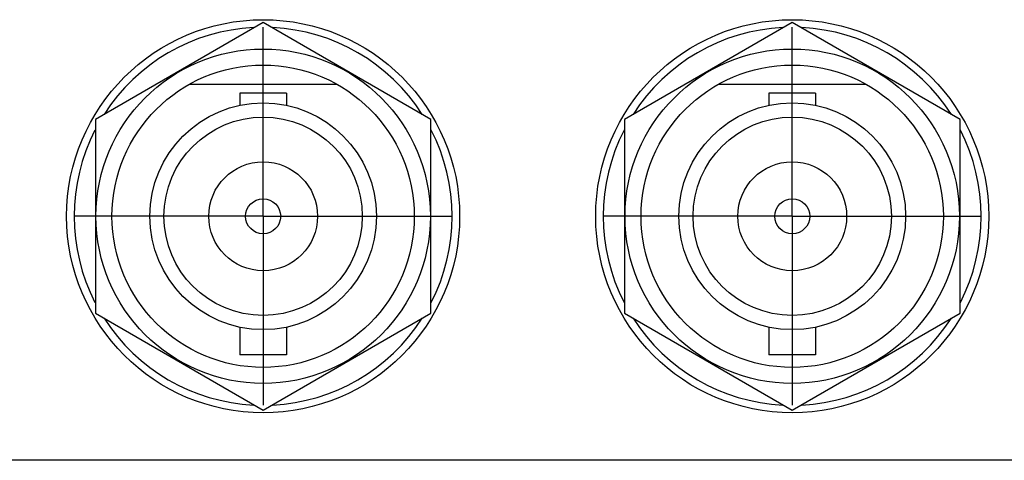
# Model space of a CAD drawing. Header units: inches. Extents: x 0 to 34, y 0 to 22.
# Tile 62 of 100: x 10.9 to 12.5, y 16.9 to 17.6. Entities that reach past the tile are written whole.
import ezdxf

# ---------------------------------------------------------------- set-up
doc = ezdxf.new("R2010")
doc.units = ezdxf.units.IN
doc.header["$LTSCALE"] = 1.87
doc.header["$MEASUREMENT"] = 0
doc.linetypes.add('CENTER', pattern=[0.6, 0.375, -0.075, 0.075, -0.075])
doc.layers.get('0').update_dxf_attribs({"linetype": 'CONTINUOUS'})
doc.layers.add('DATUMCURVES', color=7, linetype='CONTINUOUS')
doc.layers.add('DEFAULT_1', color=7, linetype='CENTER')

msp = doc.modelspace()

# ---------------------------------------------------------------- linework, layer by layer
at = {"color": 7, "linetype": 'CONTINUOUS'}
for p, q in [((11.3041, 17.6178), (11.0266, 17.4575)), ((11.5816, 17.4575), (11.3041, 17.6178)), ((12.1791, 17.6178), (11.9016, 17.4575)), ((12.4566, 17.4575), (12.1791, 17.6178)), ((11.4264, 17.5153), (11.1817, 17.5153)), ((12.3014, 17.5153), (12.0567, 17.5153)), ((11.2656, 17.5006), (11.2656, 17.4808)), ((11.3426, 17.5006), (11.2656, 17.5006)), ((11.3426, 17.5006), (11.3426, 17.4808)), ((12.1406, 17.5006), (12.1406, 17.4808)), ((12.2176, 17.5006), (12.1406, 17.5006)), ((12.2176, 17.5006), (12.2176, 17.4808)), ((11.0266, 17.4575), (11.0266, 17.1371)), ((11.5816, 17.1371), (11.5816, 17.4575)), ((11.9016, 17.4575), (11.9016, 17.1371)), ((12.4566, 17.1371), (12.4566, 17.4575)), ((11.0266, 17.1371), (11.3041, 16.9769)), ((11.3041, 16.9769), (11.5816, 17.1371)), ((11.9016, 17.1371), (12.1791, 16.9769)), ((12.1791, 16.9769), (12.4566, 17.1371)), ((11.2656, 17.1138), (11.2656, 17.0681)), ((11.3426, 17.1138), (11.3426, 17.0681)), ((12.1406, 17.1138), (12.1406, 17.0681)), ((12.2176, 17.1138), (12.2176, 17.0681)), ((11.3426, 17.0681), (11.2656, 17.0681)), ((12.2176, 17.0681), (12.1406, 17.0681))]:
    msp.add_line(p, q, dxfattribs=at)
for centre, radius in [((11.3041, 17.2973), 0.325), ((12.1791, 17.2973), 0.325), ((11.3041, 17.2973), 0.2765), ((12.1791, 17.2973), 0.2765), ((11.3041, 17.2973), 0.25), ((12.1791, 17.2973), 0.25), ((11.3041, 17.2973), 0.1875), ((12.1791, 17.2973), 0.1875), ((11.3041, 17.2973), 0.164), ((12.1791, 17.2973), 0.164), ((11.3041, 17.2973), 0.09), ((12.1791, 17.2973), 0.09), ((11.3041, 17.2973), 0.029), ((12.1791, 17.2973), 0.029)]:
    msp.add_circle(centre, radius, dxfattribs=at)
for centre, start, end in [((11.3041, 17.2973), 92.8821, 147.3645), ((11.3041, 17.2973), 32.6355, 87.1179), ((12.1791, 17.2973), 92.8821, 147.3645), ((12.1791, 17.2973), 32.6355, 87.1179), ((11.3041, 17.2973), 152.8684, 207.1316), ((11.3041, 17.2973), 332.8684, 27.1316), ((12.1791, 17.2973), 152.8684, 207.1316), ((12.1791, 17.2973), 332.8684, 27.1316), ((11.3041, 17.2973), 212.6355, 267.1179), ((11.3041, 17.2973), 272.8821, 327.3645), ((12.1791, 17.2973), 212.6355, 267.1179), ((12.1791, 17.2973), 272.8821, 327.3645)]:
    msp.add_arc(centre, 0.3125, start, end, dxfattribs=at)
at = {"layer": 'DATUMCURVES', "color": 40, "linetype": 'CONTINUOUS'}
msp.add_open_spline([(13.4255, 16.8938, 0.8645), (13.2297, 16.8938, 0.8645), (11.9764, 16.8938, 0.8645), (10.723, 16.8938, 0.8645), (9.6655, 16.8938, 0.8645)], degree=3, knots=[0, 0, 0, 0, 0.15625, 1, 1, 1, 1], dxfattribs=at)
at = {"layer": 'DEFAULT_1', "color": 7, "linetype": 'CENTER'}
for p, q in [((11.3041, 17.2973), (11.3041, 17.6098)), ((12.1791, 17.2973), (12.1791, 17.6098)), ((11.3041, 17.2973), (10.9916, 17.2973)), ((11.3041, 17.2973), (11.3041, 16.9848)), ((11.3041, 17.2973), (11.6166, 17.2973)), ((12.1791, 17.2973), (11.8666, 17.2973)), ((12.1791, 17.2973), (12.1791, 16.9848)), ((12.1791, 17.2973), (12.4916, 17.2973))]:
    msp.add_line(p, q, dxfattribs=at)

doc.saveas('drawing.dxf')
